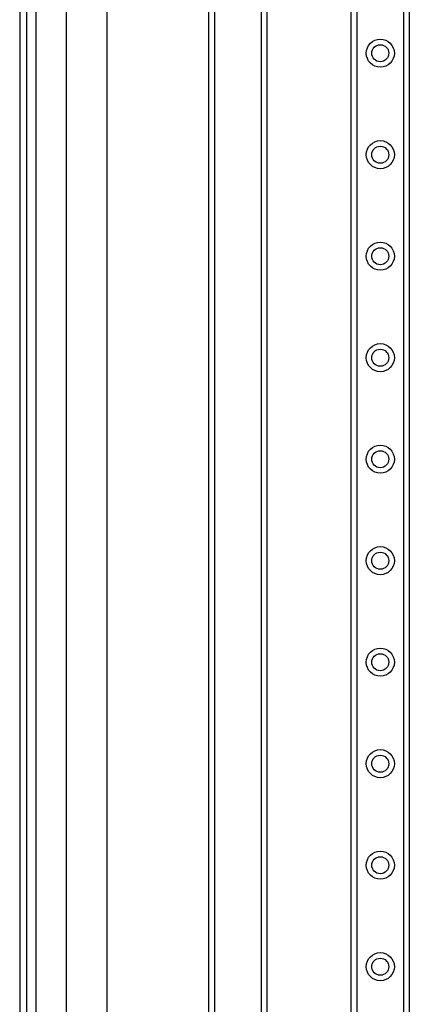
# Model space of a CAD drawing. Header units: inches. Extents: x 6 to 188, y 10 to 101.
# Tile 76 of 140: x 5.54 to 9.32, y 54.93 to 64.47. Entities that reach past the tile are written whole.
import ezdxf

# ---------------------------------------------------------------- set-up
doc = ezdxf.new("R2010")
doc.units = ezdxf.units.IN
doc.header["$MEASUREMENT"] = 0
doc.layers.add('Visible Edges(ANSI)', color=7, linetype='Continuous', lineweight=25)
doc.layers.add('Visible Tangent Edges(ANSI)', color=7, linetype='Continuous', lineweight=25)

msp = doc.modelspace()

# ---------------------------------------------------------------- linework, layer by layer
at = {"layer": 'Visible Edges(ANSI)'}
for p, q in [((5.5394, 73.6177), (5.5394, 26.1367)), ((5.6074, 26.1367), (5.6074, 73.6177)), ((5.9915, 50.8426), (5.9915, 72.9603)), ((6.3852, 72.9603), (6.3852, 50.8892)), ((8.7534, 27.4048), (8.7534, 72.3497)), ((9.3154, 72.3497), (9.3154, 27.4048)), ((7.3734, 50.8495), (7.3734, 71.0155)), ((7.9354, 71.0155), (7.9354, 50.752))]:
    msp.add_line(p, q, dxfattribs=at)
for centre in [(9.0344, 64.1489), (9.0344, 63.1646), (9.0344, 62.1804), (9.0344, 61.1961), (9.0344, 60.2119), (9.0344, 59.2276), (9.0344, 58.2434), (9.0344, 57.2591), (9.0344, 56.2749), (9.0344, 55.2906)]:
    msp.add_circle(centre, 0.0825, dxfattribs=at)
at = {"layer": 'Visible Tangent Edges(ANSI)'}
for p, q in [((5.7004, 26.1367), (5.7004, 73.6177)), ((8.8073, 72.3497), (8.8073, 27.4048)), ((9.2616, 27.4048), (9.2616, 72.3497)), ((7.4273, 71.0155), (7.4273, 50.8866)), ((7.8816, 50.974), (7.8816, 71.0155))]:
    msp.add_line(p, q, dxfattribs=at)
for centre in [(9.0344, 64.1489), (9.0344, 63.1646), (9.0344, 62.1804), (9.0344, 61.1961), (9.0344, 60.2119), (9.0344, 59.2276), (9.0344, 58.2434), (9.0344, 57.2591), (9.0344, 56.2749), (9.0344, 55.2906)]:
    msp.add_circle(centre, 0.1363, dxfattribs=at)

doc.saveas('drawing.dxf')
